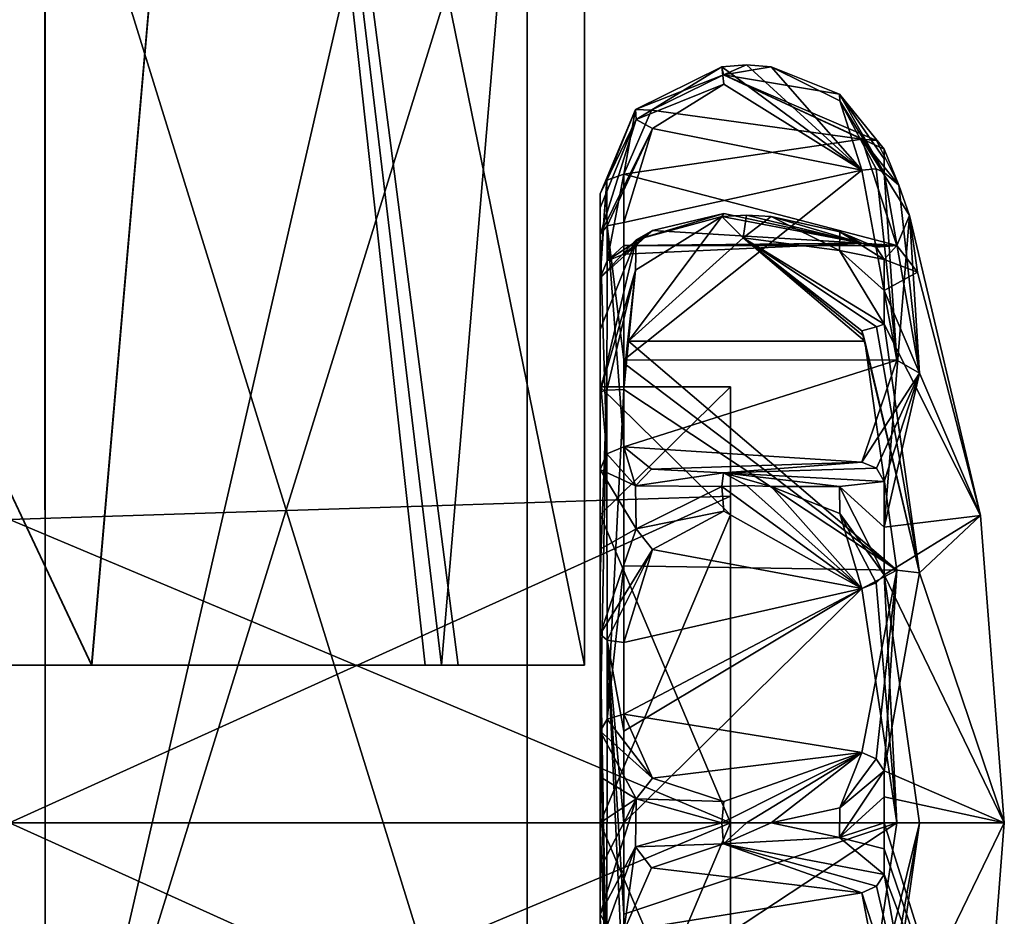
# Model space of a CAD drawing. Extents: x -226 to 210, y 0 to 1475.
# Tile 90 of 102: x 65 to 96, y 1167 to 1196. Entities that reach past the tile are written whole.
import ezdxf

# ---------------------------------------------------------------- set-up
doc = ezdxf.new("R2010")
doc.units = 0
doc.header["$LTSCALE"] = 117.934031
for name, color, linetype in [('615', 7, 'CONTINUOUS'), ('616', 7, 'CONTINUOUS'), ('617', 7, 'CONTINUOUS'), ('618', 7, 'CONTINUOUS'), ('619', 7, 'CONTINUOUS'), ('620', 7, 'CONTINUOUS'), ('621', 7, 'CONTINUOUS'), ('622', 7, 'CONTINUOUS'), ('623', 7, 'CONTINUOUS'), ('624', 7, 'CONTINUOUS'), ('625', 7, 'CONTINUOUS'), ('626', 7, 'CONTINUOUS'), ('627', 7, 'CONTINUOUS'), ('628', 7, 'CONTINUOUS'), ('640', 7, 'CONTINUOUS'), ('645', 7, 'CONTINUOUS'), ('646', 7, 'CONTINUOUS'), ('648', 7, 'CONTINUOUS'), ('649', 7, 'CONTINUOUS'), ('650', 7, 'CONTINUOUS'), ('651', 7, 'CONTINUOUS'), ('652', 7, 'CONTINUOUS'), ('653', 7, 'CONTINUOUS'), ('654', 7, 'CONTINUOUS'), ('655', 7, 'CONTINUOUS'), ('656', 7, 'CONTINUOUS'), ('657', 7, 'CONTINUOUS'), ('658', 7, 'CONTINUOUS'), ('659', 7, 'CONTINUOUS'), ('660', 7, 'CONTINUOUS'), ('661', 7, 'CONTINUOUS'), ('662', 7, 'CONTINUOUS'), ('663', 7, 'CONTINUOUS'), ('664', 7, 'CONTINUOUS'), ('665', 7, 'CONTINUOUS'), ('668', 7, 'CONTINUOUS'), ('669', 7, 'CONTINUOUS'), ('670', 7, 'CONTINUOUS'), ('671', 7, 'CONTINUOUS'), ('673', 7, 'CONTINUOUS'), ('849', 7, 'CONTINUOUS'), ('850', 7, 'CONTINUOUS'), ('851', 7, 'CONTINUOUS'), ('871', 7, 'CONTINUOUS'), ('872', 7, 'CONTINUOUS')]:
    doc.layers.add(name, color=color, linetype=linetype)

msp = doc.modelspace()

# ---------------------------------------------------------------- linework, layer by layer
at = {"layer": '615', "color": 7, "linetype": 'CONTINUOUS'}
for points in [[(92.638, 1177.97, -279.602), (92.374, 1177.712, -279.252), (93.041, 1169.994, -280.963), (92.638, 1177.97, -279.602)], [(93.771, 1169.987, -281.505), (92.638, 1177.97, -279.602), (93.041, 1169.994, -280.963), (93.771, 1169.987, -281.505)], [(92.374, 1177.712, -279.252), (91.922, 1177.531, -279.165), (93.041, 1169.994, -280.963), (92.374, 1177.712, -279.252)], [(91.922, 1162.469, -279.165), (93.771, 1169.987, -281.505), (93.041, 1169.994, -280.963), (91.922, 1162.469, -279.165)], [(92.385, 1162.281, -279.259), (93.771, 1169.987, -281.505), (91.922, 1162.469, -279.165), (92.385, 1162.281, -279.259)], [(92.638, 1162.03, -279.602), (93.771, 1169.987, -281.505), (92.385, 1162.281, -279.259), (92.638, 1162.03, -279.602)]]:
    msp.add_3dface(points, dxfattribs=at)
at = {"layer": '616', "color": 7, "linetype": 'CONTINUOUS'}
for points in [[(84.661, 1179.452, -278.61), (87.482, 1180.023, -277.612), (87.419, 1180.818, -277.536), (84.661, 1179.452, -278.61)], [(87.419, 1180.818, -277.536), (91.922, 1177.531, -279.165), (88.213, 1180.847, -277.476), (87.419, 1180.818, -277.536)], [(87.482, 1180.023, -277.612), (91.922, 1177.531, -279.165), (87.419, 1180.818, -277.536), (87.482, 1180.023, -277.612)], [(88.213, 1180.847, -277.476), (91.922, 1177.531, -279.165), (89.003, 1180.818, -277.536), (88.213, 1180.847, -277.476)], [(89.003, 1180.818, -277.536), (91.922, 1177.531, -279.165), (91.207, 1179.946, -278.241), (89.003, 1180.818, -277.536)], [(85.186, 1178.789, -278.457), (87.482, 1180.023, -277.612), (84.661, 1179.452, -278.61), (85.186, 1178.789, -278.457)], [(91.922, 1177.531, -279.165), (92.374, 1177.712, -279.252), (91.207, 1179.946, -278.241), (91.922, 1177.531, -279.165)], [(92.374, 1177.712, -279.252), (92.638, 1177.97, -279.602), (91.207, 1179.946, -278.241), (92.374, 1177.712, -279.252)], [(83.5, 1176.06, -280.637), (85.186, 1178.789, -278.457), (84.661, 1179.452, -278.61), (83.5, 1176.06, -280.637)], [(83.731, 1175.87, -280.125), (85.186, 1178.789, -278.457), (83.5, 1176.06, -280.637), (83.731, 1175.87, -280.125)], [(84.262, 1175.795, -279.923), (85.186, 1178.789, -278.457), (83.731, 1175.87, -280.125), (84.262, 1175.795, -279.923)]]:
    msp.add_3dface(points, dxfattribs=at)
at = {"layer": '617', "color": 7, "linetype": 'CONTINUOUS'}
for points in [[(92.638, 1180.979, -281.051), (91.199, 1180.812, -278.65), (92.638, 1179.501, -280.268), (92.638, 1180.979, -281.051)], [(89.003, 1180.818, -277.536), (91.207, 1179.946, -278.241), (91.199, 1180.812, -278.65), (89.003, 1180.818, -277.536)], [(91.207, 1179.946, -278.241), (92.638, 1177.97, -279.602), (91.199, 1180.812, -278.65), (91.207, 1179.946, -278.241)], [(91.199, 1180.812, -278.65), (92.638, 1177.97, -279.602), (92.638, 1179.501, -280.268), (91.199, 1180.812, -278.65)]]:
    msp.add_3dface(points, dxfattribs=at)
at = {"layer": '618', "color": 7, "linetype": 'CONTINUOUS'}
for points in [[(92.638, 1191.351, -295.128), (92.638, 1190.917, -293.513), (92.638, 1191.66, -296.769), (92.638, 1191.351, -295.128)], [(92.638, 1191.66, -296.769), (92.638, 1190.917, -293.513), (93.107, 1190.501, -298.333), (92.638, 1191.66, -296.769)], [(92.638, 1190.917, -293.513), (93.771, 1184.457, -288.464), (93.107, 1190.501, -298.333), (92.638, 1190.917, -293.513)], [(93.771, 1184.457, -288.464), (93.449, 1189.528, -300), (93.107, 1190.501, -298.333), (93.771, 1184.457, -288.464)], [(93.449, 1189.528, -300), (92.638, 1179.501, -280.268), (95.733, 1179.883, -300), (93.449, 1189.528, -300)], [(92.638, 1179.501, -280.268), (93.449, 1189.528, -300), (93.771, 1184.457, -288.464), (92.638, 1179.501, -280.268)], [(92.638, 1180.979, -281.051), (92.638, 1179.501, -280.268), (93.771, 1184.457, -288.464), (92.638, 1180.979, -281.051)], [(92.638, 1179.501, -280.268), (92.638, 1177.97, -279.602), (95.733, 1179.883, -300), (92.638, 1179.501, -280.268)], [(95.733, 1179.883, -300), (92.638, 1177.97, -279.602), (96.5, 1170, -300), (95.733, 1179.883, -300)], [(92.638, 1177.97, -279.602), (93.771, 1169.987, -281.505), (96.5, 1170, -300), (92.638, 1177.97, -279.602)], [(93.771, 1169.987, -281.505), (92.638, 1162.03, -279.602), (96.5, 1170, -300), (93.771, 1169.987, -281.505)], [(96.5, 1170, -300), (92.638, 1162.03, -279.602), (95.733, 1160.117, -300), (96.5, 1170, -300)]]:
    msp.add_3dface(points, dxfattribs=at)
at = {"layer": '619', "color": 7, "linetype": 'CONTINUOUS'}
for points in [[(93.449, 1189.528, -300), (95.733, 1179.883, -300), (93.712, 1187.712, -305.967), (93.449, 1189.528, -300)], [(92.638, 1188.114, -312.309), (93.712, 1187.712, -305.967), (92.638, 1187.12, -313.658), (92.638, 1188.114, -312.309)], [(93.712, 1187.712, -305.967), (95.733, 1179.883, -300), (92.638, 1187.12, -313.658), (93.712, 1187.712, -305.967)], [(92.638, 1187.12, -313.658), (95.733, 1179.883, -300), (92.638, 1186.031, -314.92), (92.638, 1187.12, -313.658)], [(92.638, 1186.031, -314.92), (95.733, 1179.883, -300), (93.771, 1178.04, -316.656), (92.638, 1186.031, -314.92)], [(95.733, 1179.883, -300), (96.5, 1170, -300), (93.771, 1178.04, -316.656), (95.733, 1179.883, -300)], [(93.771, 1178.04, -316.656), (96.5, 1170, -300), (92.638, 1171.67, -321.836), (93.771, 1178.04, -316.656)], [(92.638, 1171.67, -321.836), (96.5, 1170, -300), (92.638, 1170.836, -321.884), (92.638, 1171.67, -321.836)], [(92.638, 1170.836, -321.884), (96.5, 1170, -300), (92.638, 1170, -321.9), (92.638, 1170.836, -321.884)], [(96.5, 1170, -300), (95.733, 1160.117, -300), (92.638, 1170, -321.9), (96.5, 1170, -300)], [(92.638, 1170, -321.9), (95.733, 1160.117, -300), (92.638, 1169.164, -321.884), (92.638, 1170, -321.9)], [(92.638, 1169.164, -321.884), (95.733, 1160.117, -300), (92.638, 1168.33, -321.836), (92.638, 1169.164, -321.884)], [(92.638, 1168.33, -321.836), (95.733, 1160.117, -300), (93.771, 1161.984, -316.668), (92.638, 1168.33, -321.836)]]:
    msp.add_3dface(points, dxfattribs=at)
at = {"layer": '620', "color": 7, "linetype": 'CONTINUOUS'}
for points in [[(93.107, 1190.501, -298.333), (93.449, 1189.528, -300), (91.922, 1191.989, -297.294), (93.107, 1190.501, -298.333)], [(91.922, 1191.989, -297.294), (93.449, 1189.528, -300), (93.041, 1188.561, -304.23), (91.922, 1191.989, -297.294)], [(92.385, 1191.939, -297.09), (93.107, 1190.501, -298.333), (91.922, 1191.989, -297.294), (92.385, 1191.939, -297.09)], [(92.638, 1191.66, -296.769), (93.107, 1190.501, -298.333), (92.385, 1191.939, -297.09), (92.638, 1191.66, -296.769)], [(93.449, 1189.528, -300), (93.712, 1187.712, -305.967), (93.041, 1188.561, -304.23), (93.449, 1189.528, -300)], [(92.374, 1188.511, -312.136), (91.922, 1188.637, -311.978), (93.041, 1188.561, -304.23), (92.374, 1188.511, -312.136)], [(92.638, 1188.114, -312.309), (92.374, 1188.511, -312.136), (93.041, 1188.561, -304.23), (92.638, 1188.114, -312.309)], [(93.712, 1187.712, -305.967), (92.638, 1188.114, -312.309), (93.041, 1188.561, -304.23), (93.712, 1187.712, -305.967)]]:
    msp.add_3dface(points, dxfattribs=at)
at = {"layer": '621', "color": 7, "linetype": 'CONTINUOUS'}
for points in [[(85.186, 1189.047, -313.363), (87.482, 1189.596, -314.754), (84.661, 1188.751, -313.975), (85.186, 1189.047, -313.363)], [(84.661, 1188.751, -313.975), (87.482, 1189.596, -314.754), (87.419, 1189.493, -315.545), (84.661, 1188.751, -313.975)], [(87.482, 1189.596, -314.754), (91.922, 1188.637, -311.978), (87.419, 1189.493, -315.545), (87.482, 1189.596, -314.754)], [(87.419, 1189.493, -315.545), (91.922, 1188.637, -311.978), (88.213, 1189.545, -315.587), (87.419, 1189.493, -315.545)], [(88.213, 1189.545, -315.587), (91.922, 1188.637, -311.978), (89.003, 1189.493, -315.545), (88.213, 1189.545, -315.587)], [(89.003, 1189.493, -315.545), (91.922, 1188.637, -311.978), (91.207, 1189.001, -314.539), (89.003, 1189.493, -315.545)], [(83.731, 1188.071, -310.145), (85.186, 1189.047, -313.363), (83.5, 1187.529, -310.217), (83.731, 1188.071, -310.145)], [(83.5, 1187.529, -310.217), (85.186, 1189.047, -313.363), (84.661, 1188.751, -313.975), (83.5, 1187.529, -310.217)], [(84.262, 1188.284, -310.117), (85.186, 1189.047, -313.363), (83.731, 1188.071, -310.145), (84.262, 1188.284, -310.117)], [(92.374, 1188.511, -312.136), (92.638, 1188.114, -312.309), (91.207, 1189.001, -314.539), (92.374, 1188.511, -312.136)], [(91.922, 1188.637, -311.978), (92.374, 1188.511, -312.136), (91.207, 1189.001, -314.539), (91.922, 1188.637, -311.978)]]:
    msp.add_3dface(points, dxfattribs=at)
at = {"layer": '622', "color": 7, "linetype": 'CONTINUOUS'}
for points in [[(89.003, 1189.493, -315.545), (91.207, 1189.001, -314.539), (91.199, 1188.409, -315.291), (89.003, 1189.493, -315.545)], [(91.207, 1189.001, -314.539), (92.638, 1188.114, -312.309), (91.199, 1188.409, -315.291), (91.207, 1189.001, -314.539)], [(92.638, 1188.114, -312.309), (92.638, 1187.12, -313.658), (91.199, 1188.409, -315.291), (92.638, 1188.114, -312.309)], [(92.638, 1187.12, -313.658), (92.638, 1186.031, -314.92), (91.199, 1188.409, -315.291), (92.638, 1187.12, -313.658)]]:
    msp.add_3dface(points, dxfattribs=at)
at = {"layer": '623', "color": 7, "linetype": 'CONTINUOUS'}
for points in [[(87.419, 1189.493, -315.545), (88.213, 1189.545, -315.587), (88.103, 1188.815, -315.836), (87.419, 1189.493, -315.545)], [(88.213, 1189.545, -315.587), (89.003, 1189.493, -315.545), (88.103, 1188.815, -315.836), (88.213, 1189.545, -315.587)], [(84.64, 1187.769, -315.166), (87.419, 1189.493, -315.545), (84.417, 1185.491, -315.501), (84.64, 1187.769, -315.166)], [(84.417, 1185.491, -315.501), (87.419, 1189.493, -315.545), (88.103, 1188.815, -315.836), (84.417, 1185.491, -315.501)], [(89.003, 1189.493, -315.545), (91.199, 1188.409, -315.291), (88.103, 1188.815, -315.836), (89.003, 1189.493, -315.545)], [(91.199, 1188.409, -315.291), (92.638, 1186.031, -314.92), (88.103, 1188.815, -315.836), (91.199, 1188.409, -315.291)], [(88.103, 1188.815, -315.836), (92.638, 1186.031, -314.92), (92.385, 1185.954, -315.338), (88.103, 1188.815, -315.836)], [(91.922, 1185.825, -315.505), (88.103, 1188.815, -315.836), (92.385, 1185.954, -315.338), (91.922, 1185.825, -315.505)], [(83.5, 1183.861, -314.816), (84.64, 1187.769, -315.166), (83.715, 1183.911, -315.344), (83.5, 1183.861, -314.816)], [(83.715, 1183.911, -315.344), (84.64, 1187.769, -315.166), (84.262, 1183.932, -315.574), (83.715, 1183.911, -315.344)], [(84.262, 1183.932, -315.574), (84.64, 1187.769, -315.166), (84.3, 1184.746, -315.518), (84.262, 1183.932, -315.574)], [(84.3, 1184.746, -315.518), (84.64, 1187.769, -315.166), (84.417, 1185.491, -315.501), (84.3, 1184.746, -315.518)]]:
    msp.add_3dface(points, dxfattribs=at)
at = {"layer": '624', "color": 7, "linetype": 'CONTINUOUS'}
for points in [[(92.638, 1186.031, -314.92), (93.771, 1178.04, -316.656), (92.385, 1185.954, -315.338), (92.638, 1186.031, -314.92)], [(93.771, 1178.04, -316.656), (91.922, 1185.825, -315.505), (92.385, 1185.954, -315.338), (93.771, 1178.04, -316.656)], [(91.922, 1185.825, -315.505), (93.771, 1178.04, -316.656), (91.969, 1185.658, -315.502), (91.922, 1185.825, -315.505)], [(91.969, 1185.658, -315.502), (93.771, 1178.04, -316.656), (92.015, 1185.491, -315.501), (91.969, 1185.658, -315.502)], [(92.015, 1185.491, -315.501), (93.771, 1178.04, -316.656), (93.041, 1178.121, -317.219), (92.015, 1185.491, -315.501)], [(92.374, 1172.053, -322.039), (91.922, 1172.255, -322.039), (93.041, 1178.121, -317.219), (92.374, 1172.053, -322.039)], [(92.638, 1171.67, -321.836), (92.374, 1172.053, -322.039), (93.041, 1178.121, -317.219), (92.638, 1171.67, -321.836)], [(93.771, 1178.04, -316.656), (92.638, 1171.67, -321.836), (93.041, 1178.121, -317.219), (93.771, 1178.04, -316.656)]]:
    msp.add_3dface(points, dxfattribs=at)
at = {"layer": '625', "color": 7, "linetype": 'CONTINUOUS'}
for points in [[(84.262, 1173.49, -320.603), (85.186, 1171.428, -323.223), (83.731, 1173.335, -320.454), (84.262, 1173.49, -320.603)], [(83.731, 1173.335, -320.454), (85.186, 1171.428, -323.223), (83.5, 1172.941, -320.074), (83.731, 1173.335, -320.454)], [(83.5, 1172.941, -320.074), (85.186, 1171.428, -323.223), (84.661, 1170.765, -323.373), (83.5, 1172.941, -320.074)], [(87.482, 1170.683, -324.52), (91.922, 1172.255, -322.039), (87.419, 1170, -324.933), (87.482, 1170.683, -324.52)], [(87.419, 1170, -324.933), (91.922, 1172.255, -322.039), (88.213, 1170, -324.999), (87.419, 1170, -324.933)], [(88.213, 1170, -324.999), (91.922, 1172.255, -322.039), (89.003, 1170, -324.933), (88.213, 1170, -324.999)], [(89.003, 1170, -324.933), (91.922, 1172.255, -322.039), (91.207, 1170.48, -323.92), (89.003, 1170, -324.933)], [(91.922, 1172.255, -322.039), (92.374, 1172.053, -322.039), (91.207, 1170.48, -323.92), (91.922, 1172.255, -322.039)], [(92.374, 1172.053, -322.039), (92.638, 1171.67, -321.836), (91.207, 1170.48, -323.92), (92.374, 1172.053, -322.039)], [(85.186, 1171.428, -323.223), (87.482, 1170.683, -324.52), (84.661, 1170.765, -323.373), (85.186, 1171.428, -323.223)], [(84.661, 1170.765, -323.373), (87.482, 1170.683, -324.52), (87.419, 1170, -324.933), (84.661, 1170.765, -323.373)]]:
    msp.add_3dface(points, dxfattribs=at)
at = {"layer": '626', "color": 7, "linetype": 'CONTINUOUS'}
for points in [[(92.638, 1171.67, -321.836), (92.638, 1170.836, -321.884), (91.199, 1169.523, -323.927), (92.638, 1171.67, -321.836)], [(91.207, 1170.48, -323.92), (92.638, 1171.67, -321.836), (91.199, 1169.523, -323.927), (91.207, 1170.48, -323.92)], [(92.638, 1170.836, -321.884), (92.638, 1170, -321.9), (91.199, 1169.523, -323.927), (92.638, 1170.836, -321.884)], [(89.003, 1170, -324.933), (91.207, 1170.48, -323.92), (91.199, 1169.523, -323.927), (89.003, 1170, -324.933)], [(92.638, 1170, -321.9), (92.638, 1169.164, -321.884), (91.199, 1169.523, -323.927), (92.638, 1170, -321.9)], [(92.638, 1169.164, -321.884), (92.638, 1168.33, -321.836), (91.199, 1169.523, -323.927), (92.638, 1169.164, -321.884)]]:
    msp.add_3dface(points, dxfattribs=at)
at = {"layer": '627', "color": 7, "linetype": 'CONTINUOUS'}
for points in [[(84.64, 1169.222, -323.348), (87.419, 1170, -324.933), (87.467, 1169.315, -324.517), (84.64, 1169.222, -323.348)], [(87.419, 1170, -324.933), (88.213, 1170, -324.999), (87.467, 1169.315, -324.517), (87.419, 1170, -324.933)], [(88.213, 1170, -324.999), (89.003, 1170, -324.933), (87.467, 1169.315, -324.517), (88.213, 1170, -324.999)], [(89.003, 1170, -324.933), (91.199, 1169.523, -323.927), (87.467, 1169.315, -324.517), (89.003, 1170, -324.933)], [(85.15, 1168.545, -323.18), (84.64, 1169.222, -323.348), (87.467, 1169.315, -324.517), (85.15, 1168.545, -323.18)], [(91.199, 1169.523, -323.927), (92.638, 1168.33, -321.836), (87.467, 1169.315, -324.517), (91.199, 1169.523, -323.927)], [(87.467, 1169.315, -324.517), (92.638, 1168.33, -321.836), (92.385, 1167.956, -322.036), (87.467, 1169.315, -324.517)], [(91.922, 1167.745, -322.039), (87.467, 1169.315, -324.517), (92.385, 1167.956, -322.036), (91.922, 1167.745, -322.039)], [(83.5, 1167.059, -320.074), (84.64, 1169.222, -323.348), (83.715, 1166.677, -320.443), (83.5, 1167.059, -320.074)], [(83.715, 1166.677, -320.443), (84.64, 1169.222, -323.348), (84.262, 1166.51, -320.603), (83.715, 1166.677, -320.443)], [(84.262, 1166.51, -320.603), (84.64, 1169.222, -323.348), (85.15, 1168.545, -323.18), (84.262, 1166.51, -320.603)]]:
    msp.add_3dface(points, dxfattribs=at)
at = {"layer": '628', "color": 7, "linetype": 'CONTINUOUS'}
for points in [[(92.638, 1168.33, -321.836), (93.771, 1161.984, -316.668), (92.385, 1167.956, -322.036), (92.638, 1168.33, -321.836)], [(93.771, 1161.984, -316.668), (91.922, 1167.745, -322.039), (92.385, 1167.956, -322.036), (93.771, 1161.984, -316.668)], [(91.922, 1167.745, -322.039), (93.771, 1161.984, -316.668), (93.041, 1161.89, -317.225), (91.922, 1167.745, -322.039)]]:
    msp.add_3dface(points, dxfattribs=at)
at = {"layer": '640', "color": 7, "linetype": 'CONTINUOUS'}
for points in [[(83.5, 1190.226, -298.401), (83.5, 1187.817, -304.067), (83.5, 1189.78, -295.485), (83.5, 1190.226, -298.401)], [(83.5, 1189.78, -295.485), (83.5, 1187.817, -304.067), (83.5, 1188.917, -292.665), (83.5, 1189.78, -295.485)], [(83.5, 1187.817, -304.067), (83.5, 1185.862, -312.65), (83.5, 1188.917, -292.665), (83.5, 1187.817, -304.067)], [(83.5, 1188.917, -292.665), (83.5, 1185.862, -312.65), (83.5, 1184.288, -288.606), (83.5, 1188.917, -292.665)], [(83.5, 1187.529, -310.217), (83.5, 1185.862, -312.65), (83.5, 1187.817, -304.067), (83.5, 1187.529, -310.217)], [(83.5, 1185.862, -312.65), (83.5, 1183.861, -314.816), (83.5, 1184.288, -288.606), (83.5, 1185.862, -312.65)], [(83.5, 1184.288, -288.606), (83.5, 1183.861, -314.816), (83.5, 1184.015, -300.015), (83.5, 1184.288, -288.606)], [(83.5, 1181.36, -283.19), (83.5, 1184.288, -288.606), (83.5, 1184.015, -300.015), (83.5, 1181.36, -283.19)], [(83.5, 1183.861, -314.816), (83.5, 1177.929, -316.465), (83.5, 1184.015, -300.015), (83.5, 1183.861, -314.816)], [(83.5, 1172.941, -320.074), (83.5, 1171.475, -320.235), (83.5, 1184.015, -300.015), (83.5, 1172.941, -320.074)], [(83.5, 1177.929, -316.465), (83.5, 1172.941, -320.074), (83.5, 1184.015, -300.015), (83.5, 1177.929, -316.465)], [(83.5, 1171.475, -320.235), (83.5, 1170, -320.289), (83.5, 1184.015, -300.015), (83.5, 1171.475, -320.235)], [(83.5, 1170, -320.289), (83.5, 1170, -314.015), (83.5, 1184.015, -300.015), (83.5, 1170, -320.289)], [(83.5, 1179.904, -290.084), (83.5, 1181.36, -283.19), (83.5, 1184.015, -300.015), (83.5, 1179.904, -290.084)], [(83.5, 1178.803, -281.721), (83.5, 1181.36, -283.19), (83.5, 1179.904, -290.084), (83.5, 1178.803, -281.721)], [(83.5, 1170, -285.985), (83.5, 1178.803, -281.721), (83.5, 1179.904, -290.084), (83.5, 1170, -285.985)], [(83.5, 1176.06, -280.637), (83.5, 1178.803, -281.721), (83.5, 1170, -285.985), (83.5, 1176.06, -280.637)], [(83.5, 1173.078, -281.451), (83.5, 1176.06, -280.637), (83.5, 1170, -285.985), (83.5, 1173.078, -281.451)], [(83.5, 1170, -281.725), (83.5, 1173.078, -281.451), (83.5, 1170, -285.985), (83.5, 1170, -281.725)], [(83.5, 1167.059, -320.074), (83.5, 1162.071, -316.465), (83.5, 1170, -314.015), (83.5, 1167.059, -320.074)], [(83.5, 1168.525, -320.235), (83.5, 1167.059, -320.074), (83.5, 1170, -314.015), (83.5, 1168.525, -320.235)], [(83.5, 1170, -314.015), (83.5, 1162.071, -316.465), (83.5, 1160.096, -309.916), (83.5, 1170, -314.015)], [(83.5, 1170, -320.289), (83.5, 1168.525, -320.235), (83.5, 1170, -314.015), (83.5, 1170, -320.289)], [(83.5, 1166.922, -281.451), (83.5, 1170, -281.725), (83.5, 1155.985, -299.985), (83.5, 1166.922, -281.451)], [(83.5, 1155.985, -299.985), (83.5, 1170, -281.725), (83.5, 1170, -285.985), (83.5, 1155.985, -299.985)]]:
    msp.add_3dface(points, dxfattribs=at)
at = {"layer": '645', "color": 7, "linetype": 'CONTINUOUS'}
msp.add_3dface([(83.5, 1167.059, -320.074), (83.715, 1166.677, -320.443), (83.5, 1162.071, -316.465), (83.5, 1167.059, -320.074)], dxfattribs=at)
at = {"layer": '646', "color": 7, "linetype": 'CONTINUOUS'}
for points in [[(85.15, 1168.545, -323.18), (87.467, 1169.315, -324.517), (91.922, 1167.745, -322.039), (85.15, 1168.545, -323.18)], [(84.262, 1166.51, -320.603), (85.15, 1168.545, -323.18), (91.922, 1167.745, -322.039), (84.262, 1166.51, -320.603)], [(84.262, 1166.51, -320.603), (91.922, 1167.745, -322.039), (93.041, 1161.89, -317.225), (84.262, 1166.51, -320.603)]]:
    msp.add_3dface(points, dxfattribs=at)
at = {"layer": '648', "color": 7, "linetype": 'CONTINUOUS'}
for points in [[(83.5, 1172.941, -320.074), (84.661, 1170.765, -323.373), (83.5, 1171.475, -320.235), (83.5, 1172.941, -320.074)], [(84.661, 1170.765, -323.373), (83.5, 1170, -320.289), (83.5, 1171.475, -320.235), (84.661, 1170.765, -323.373)], [(84.661, 1170.765, -323.373), (84.64, 1169.222, -323.348), (83.5, 1167.059, -320.074), (84.661, 1170.765, -323.373)], [(84.661, 1170.765, -323.373), (83.5, 1167.059, -320.074), (83.5, 1168.525, -320.235), (84.661, 1170.765, -323.373)], [(84.661, 1170.765, -323.373), (83.5, 1168.525, -320.235), (83.5, 1170, -320.289), (84.661, 1170.765, -323.373)], [(84.661, 1170.765, -323.373), (87.419, 1170, -324.933), (84.64, 1169.222, -323.348), (84.661, 1170.765, -323.373)]]:
    msp.add_3dface(points, dxfattribs=at)
at = {"layer": '649', "color": 7, "linetype": 'CONTINUOUS'}
for points in [[(83.5, 1183.861, -314.816), (83.715, 1183.911, -315.344), (83.5, 1177.929, -316.465), (83.5, 1183.861, -314.816)], [(83.715, 1183.911, -315.344), (83.731, 1173.335, -320.454), (83.5, 1172.941, -320.074), (83.715, 1183.911, -315.344)], [(83.715, 1183.911, -315.344), (83.5, 1172.941, -320.074), (83.5, 1177.929, -316.465), (83.715, 1183.911, -315.344)], [(83.715, 1183.911, -315.344), (84.262, 1183.932, -315.574), (83.731, 1173.335, -320.454), (83.715, 1183.911, -315.344)], [(83.731, 1173.335, -320.454), (84.262, 1183.932, -315.574), (84.262, 1178.26, -317.152), (83.731, 1173.335, -320.454)], [(84.262, 1173.49, -320.603), (83.731, 1173.335, -320.454), (84.262, 1178.26, -317.152), (84.262, 1173.49, -320.603)]]:
    msp.add_3dface(points, dxfattribs=at)
at = {"layer": '650', "color": 7, "linetype": 'CONTINUOUS'}
for points in [[(84.3, 1184.746, -315.518), (84.417, 1185.491, -315.501), (93.041, 1178.121, -317.219), (84.3, 1184.746, -315.518)], [(84.417, 1185.491, -315.501), (92.015, 1185.491, -315.501), (93.041, 1178.121, -317.219), (84.417, 1185.491, -315.501)], [(84.262, 1183.932, -315.574), (84.3, 1184.746, -315.518), (93.041, 1178.121, -317.219), (84.262, 1183.932, -315.574)], [(84.262, 1183.932, -315.574), (93.041, 1178.121, -317.219), (84.262, 1178.26, -317.152), (84.262, 1183.932, -315.574)], [(93.041, 1178.121, -317.219), (84.262, 1173.49, -320.603), (84.262, 1178.26, -317.152), (93.041, 1178.121, -317.219)], [(93.041, 1178.121, -317.219), (91.922, 1172.255, -322.039), (84.262, 1173.49, -320.603), (93.041, 1178.121, -317.219)], [(91.922, 1172.255, -322.039), (85.186, 1171.428, -323.223), (84.262, 1173.49, -320.603), (91.922, 1172.255, -322.039)], [(91.922, 1172.255, -322.039), (87.482, 1170.683, -324.52), (85.186, 1171.428, -323.223), (91.922, 1172.255, -322.039)]]:
    msp.add_3dface(points, dxfattribs=at)
at = {"layer": '651', "color": 7, "linetype": 'CONTINUOUS'}
for points in [[(84.417, 1185.491, -315.501), (88.103, 1188.815, -315.836), (92.015, 1185.491, -315.501), (84.417, 1185.491, -315.501)], [(88.103, 1188.815, -315.836), (91.922, 1185.825, -315.505), (91.969, 1185.658, -315.502), (88.103, 1188.815, -315.836)], [(88.103, 1188.815, -315.836), (91.969, 1185.658, -315.502), (92.015, 1185.491, -315.501), (88.103, 1188.815, -315.836)]]:
    msp.add_3dface(points, dxfattribs=at)
at = {"layer": '652', "color": 7, "linetype": 'CONTINUOUS'}
for points in [[(84.661, 1188.751, -313.975), (87.419, 1189.493, -315.545), (84.64, 1187.769, -315.166), (84.661, 1188.751, -313.975)], [(83.5, 1187.529, -310.217), (84.661, 1188.751, -313.975), (83.5, 1185.862, -312.65), (83.5, 1187.529, -310.217)], [(84.661, 1188.751, -313.975), (84.64, 1187.769, -315.166), (83.5, 1183.861, -314.816), (84.661, 1188.751, -313.975)], [(84.661, 1188.751, -313.975), (83.5, 1183.861, -314.816), (83.5, 1185.862, -312.65), (84.661, 1188.751, -313.975)]]:
    msp.add_3dface(points, dxfattribs=at)
at = {"layer": '653', "color": 7, "linetype": 'CONTINUOUS'}
for points in [[(84.262, 1190.863, -298.818), (83.731, 1188.071, -310.145), (83.715, 1190.67, -298.691), (84.262, 1190.863, -298.818)], [(84.262, 1188.56, -304.236), (83.731, 1188.071, -310.145), (84.262, 1190.863, -298.818), (84.262, 1188.56, -304.236)], [(83.731, 1188.071, -310.145), (83.5, 1187.529, -310.217), (83.715, 1190.67, -298.691), (83.731, 1188.071, -310.145)], [(83.5, 1187.529, -310.217), (83.5, 1187.817, -304.067), (83.715, 1190.67, -298.691), (83.5, 1187.529, -310.217)], [(83.5, 1187.817, -304.067), (83.5, 1190.226, -298.401), (83.715, 1190.67, -298.691), (83.5, 1187.817, -304.067)], [(84.262, 1188.284, -310.117), (83.731, 1188.071, -310.145), (84.262, 1188.56, -304.236), (84.262, 1188.284, -310.117)]]:
    msp.add_3dface(points, dxfattribs=at)
at = {"layer": '654', "color": 7, "linetype": 'CONTINUOUS'}
for points in [[(84.64, 1192.936, -295.563), (87.419, 1194.308, -294.452), (87.467, 1194.054, -295.212), (84.64, 1192.936, -295.563)], [(87.419, 1194.308, -294.452), (88.213, 1194.373, -294.437), (87.467, 1194.054, -295.212), (87.419, 1194.308, -294.452)], [(88.213, 1194.373, -294.437), (89.003, 1194.308, -294.452), (87.467, 1194.054, -295.212), (88.213, 1194.373, -294.437)], [(89.003, 1194.308, -294.452), (91.199, 1193.433, -295.141), (87.467, 1194.054, -295.212), (89.003, 1194.308, -294.452)], [(85.15, 1192.923, -296.261), (84.64, 1192.936, -295.563), (87.467, 1194.054, -295.212), (85.15, 1192.923, -296.261)], [(92.638, 1191.66, -296.769), (92.385, 1191.939, -297.09), (87.467, 1194.054, -295.212), (92.638, 1191.66, -296.769)], [(91.199, 1193.433, -295.141), (92.638, 1191.66, -296.769), (87.467, 1194.054, -295.212), (91.199, 1193.433, -295.141)], [(92.385, 1191.939, -297.09), (91.922, 1191.989, -297.294), (87.467, 1194.054, -295.212), (92.385, 1191.939, -297.09)], [(83.715, 1190.67, -298.691), (83.5, 1190.226, -298.401), (84.64, 1192.936, -295.563), (83.715, 1190.67, -298.691)], [(84.262, 1190.863, -298.818), (83.715, 1190.67, -298.691), (84.64, 1192.936, -295.563), (84.262, 1190.863, -298.818)], [(84.262, 1190.863, -298.818), (84.64, 1192.936, -295.563), (85.15, 1192.923, -296.261), (84.262, 1190.863, -298.818)]]:
    msp.add_3dface(points, dxfattribs=at)
at = {"layer": '655', "color": 7, "linetype": 'CONTINUOUS'}
for points in [[(91.199, 1193.433, -295.141), (89.003, 1194.308, -294.452), (91.207, 1193.213, -294.209), (91.199, 1193.433, -295.141)], [(92.638, 1190.917, -293.513), (92.638, 1191.351, -295.128), (91.199, 1193.433, -295.141), (92.638, 1190.917, -293.513)], [(92.638, 1190.917, -293.513), (91.199, 1193.433, -295.141), (91.207, 1193.213, -294.209), (92.638, 1190.917, -293.513)], [(92.638, 1191.351, -295.128), (92.638, 1191.66, -296.769), (91.199, 1193.433, -295.141), (92.638, 1191.351, -295.128)]]:
    msp.add_3dface(points, dxfattribs=at)
at = {"layer": '656', "color": 7, "linetype": 'CONTINUOUS'}
for points in [[(87.482, 1193.753, -293.878), (87.419, 1194.308, -294.452), (84.661, 1192.617, -294.053), (87.482, 1193.753, -293.878)], [(88.213, 1194.373, -294.437), (87.419, 1194.308, -294.452), (91.922, 1190.985, -292.897), (88.213, 1194.373, -294.437)], [(91.922, 1190.985, -292.897), (87.419, 1194.308, -294.452), (87.482, 1193.753, -293.878), (91.922, 1190.985, -292.897)], [(89.003, 1194.308, -294.452), (88.213, 1194.373, -294.437), (91.922, 1190.985, -292.897), (89.003, 1194.308, -294.452)], [(91.207, 1193.213, -294.209), (89.003, 1194.308, -294.452), (91.922, 1190.985, -292.897), (91.207, 1193.213, -294.209)], [(85.186, 1192.323, -293.44), (87.482, 1193.753, -293.878), (84.661, 1192.617, -294.053), (85.186, 1192.323, -293.44)], [(92.638, 1190.917, -293.513), (91.207, 1193.213, -294.209), (92.374, 1191.03, -293.094), (92.638, 1190.917, -293.513)], [(92.374, 1191.03, -293.094), (91.207, 1193.213, -294.209), (91.922, 1190.985, -292.897), (92.374, 1191.03, -293.094)], [(83.5, 1188.917, -292.665), (85.186, 1192.323, -293.44), (84.661, 1192.617, -294.053), (83.5, 1188.917, -292.665)], [(85.186, 1192.323, -293.44), (83.5, 1188.917, -292.665), (83.731, 1189.199, -292.197), (85.186, 1192.323, -293.44)], [(84.262, 1189.31, -292.013), (85.186, 1192.323, -293.44), (83.731, 1189.199, -292.197), (84.262, 1189.31, -292.013)]]:
    msp.add_3dface(points, dxfattribs=at)
at = {"layer": '657', "color": 7, "linetype": 'CONTINUOUS'}
for points in [[(92.374, 1191.03, -293.094), (91.922, 1190.985, -292.897), (93.041, 1184.88, -288.126), (92.374, 1191.03, -293.094)], [(92.638, 1190.917, -293.513), (92.374, 1191.03, -293.094), (93.041, 1184.88, -288.126), (92.638, 1190.917, -293.513)], [(93.771, 1184.457, -288.464), (92.638, 1190.917, -293.513), (93.041, 1184.88, -288.126), (93.771, 1184.457, -288.464)], [(91.922, 1181.594, -281.122), (93.771, 1184.457, -288.464), (93.041, 1184.88, -288.126), (91.922, 1181.594, -281.122)], [(92.385, 1181.403, -281.033), (93.771, 1184.457, -288.464), (91.922, 1181.594, -281.122), (92.385, 1181.403, -281.033)], [(92.638, 1180.979, -281.051), (93.771, 1184.457, -288.464), (92.385, 1181.403, -281.033), (92.638, 1180.979, -281.051)]]:
    msp.add_3dface(points, dxfattribs=at)
at = {"layer": '658', "color": 7, "linetype": 'CONTINUOUS'}
for points in [[(83.715, 1181.864, -283.024), (84.64, 1180.832, -279.301), (84.262, 1182.084, -282.951), (83.715, 1181.864, -283.024)], [(84.262, 1182.084, -282.951), (84.64, 1180.832, -279.301), (85.15, 1181.369, -279.747), (84.262, 1182.084, -282.951)], [(83.5, 1181.36, -283.19), (84.64, 1180.832, -279.301), (83.715, 1181.864, -283.024), (83.5, 1181.36, -283.19)], [(92.385, 1181.403, -281.033), (91.922, 1181.594, -281.122), (87.467, 1181.254, -278.208), (92.385, 1181.403, -281.033)], [(85.15, 1181.369, -279.747), (84.64, 1180.832, -279.301), (87.467, 1181.254, -278.208), (85.15, 1181.369, -279.747)], [(92.638, 1180.979, -281.051), (92.385, 1181.403, -281.033), (87.467, 1181.254, -278.208), (92.638, 1180.979, -281.051)], [(84.64, 1180.832, -279.301), (87.419, 1180.818, -277.536), (87.467, 1181.254, -278.208), (84.64, 1180.832, -279.301)], [(87.419, 1180.818, -277.536), (88.213, 1180.847, -277.476), (87.467, 1181.254, -278.208), (87.419, 1180.818, -277.536)], [(88.213, 1180.847, -277.476), (89.003, 1180.818, -277.536), (87.467, 1181.254, -278.208), (88.213, 1180.847, -277.476)], [(89.003, 1180.818, -277.536), (91.199, 1180.812, -278.65), (87.467, 1181.254, -278.208), (89.003, 1180.818, -277.536)], [(91.199, 1180.812, -278.65), (92.638, 1180.979, -281.051), (87.467, 1181.254, -278.208), (91.199, 1180.812, -278.65)]]:
    msp.add_3dface(points, dxfattribs=at)
at = {"layer": '659', "color": 7, "linetype": 'CONTINUOUS'}
for points in [[(84.661, 1179.452, -278.61), (83.5, 1181.36, -283.19), (83.5, 1178.803, -281.721), (84.661, 1179.452, -278.61)], [(83.5, 1181.36, -283.19), (84.661, 1179.452, -278.61), (84.64, 1180.832, -279.301), (83.5, 1181.36, -283.19)], [(84.661, 1179.452, -278.61), (87.419, 1180.818, -277.536), (84.64, 1180.832, -279.301), (84.661, 1179.452, -278.61)], [(83.5, 1176.06, -280.637), (84.661, 1179.452, -278.61), (83.5, 1178.803, -281.721), (83.5, 1176.06, -280.637)]]:
    msp.add_3dface(points, dxfattribs=at)
at = {"layer": '660', "color": 7, "linetype": 'CONTINUOUS'}
for points in [[(83.731, 1189.199, -292.197), (83.5, 1188.917, -292.665), (83.715, 1181.864, -283.024), (83.731, 1189.199, -292.197)], [(83.731, 1189.199, -292.197), (83.715, 1181.864, -283.024), (84.262, 1182.084, -282.951), (83.731, 1189.199, -292.197)], [(84.262, 1189.31, -292.013), (83.731, 1189.199, -292.197), (84.262, 1184.884, -288.131), (84.262, 1189.31, -292.013)], [(83.731, 1189.199, -292.197), (84.262, 1182.084, -282.951), (84.262, 1184.884, -288.131), (83.731, 1189.199, -292.197)], [(83.5, 1188.917, -292.665), (83.5, 1184.288, -288.606), (83.715, 1181.864, -283.024), (83.5, 1188.917, -292.665)], [(83.5, 1184.288, -288.606), (83.5, 1181.36, -283.19), (83.715, 1181.864, -283.024), (83.5, 1184.288, -288.606)]]:
    msp.add_3dface(points, dxfattribs=at)
at = {"layer": '661', "color": 7, "linetype": 'CONTINUOUS'}
for points in [[(91.922, 1190.985, -292.897), (87.482, 1193.753, -293.878), (85.186, 1192.323, -293.44), (91.922, 1190.985, -292.897)], [(91.922, 1190.985, -292.897), (85.186, 1192.323, -293.44), (84.262, 1189.31, -292.013), (91.922, 1190.985, -292.897)], [(91.922, 1190.985, -292.897), (84.262, 1189.31, -292.013), (84.262, 1184.884, -288.131), (91.922, 1190.985, -292.897)], [(93.041, 1184.88, -288.126), (91.922, 1190.985, -292.897), (84.262, 1184.884, -288.131), (93.041, 1184.88, -288.126)], [(84.262, 1182.084, -282.951), (93.041, 1184.88, -288.126), (84.262, 1184.884, -288.131), (84.262, 1182.084, -282.951)], [(91.922, 1181.594, -281.122), (93.041, 1184.88, -288.126), (84.262, 1182.084, -282.951), (91.922, 1181.594, -281.122)], [(91.922, 1181.594, -281.122), (84.262, 1182.084, -282.951), (85.15, 1181.369, -279.747), (91.922, 1181.594, -281.122)], [(91.922, 1181.594, -281.122), (85.15, 1181.369, -279.747), (87.467, 1181.254, -278.208), (91.922, 1181.594, -281.122)]]:
    msp.add_3dface(points, dxfattribs=at)
at = {"layer": '662', "color": 7, "linetype": 'CONTINUOUS'}
for points in [[(87.419, 1194.308, -294.452), (84.64, 1192.936, -295.563), (84.661, 1192.617, -294.053), (87.419, 1194.308, -294.452)], [(84.64, 1192.936, -295.563), (83.5, 1190.226, -298.401), (84.661, 1192.617, -294.053), (84.64, 1192.936, -295.563)], [(83.5, 1190.226, -298.401), (83.5, 1189.78, -295.485), (84.661, 1192.617, -294.053), (83.5, 1190.226, -298.401)], [(83.5, 1189.78, -295.485), (83.5, 1188.917, -292.665), (84.661, 1192.617, -294.053), (83.5, 1189.78, -295.485)]]:
    msp.add_3dface(points, dxfattribs=at)
at = {"layer": '663', "color": 7, "linetype": 'CONTINUOUS'}
for points in [[(91.922, 1191.989, -297.294), (85.15, 1192.923, -296.261), (87.467, 1194.054, -295.212), (91.922, 1191.989, -297.294)], [(91.922, 1191.989, -297.294), (84.262, 1190.863, -298.818), (85.15, 1192.923, -296.261), (91.922, 1191.989, -297.294)], [(91.922, 1191.989, -297.294), (93.041, 1188.561, -304.23), (84.262, 1190.863, -298.818), (91.922, 1191.989, -297.294)], [(93.041, 1188.561, -304.23), (84.262, 1188.56, -304.236), (84.262, 1190.863, -298.818), (93.041, 1188.561, -304.23)], [(91.922, 1188.637, -311.978), (87.482, 1189.596, -314.754), (85.186, 1189.047, -313.363), (91.922, 1188.637, -311.978)], [(91.922, 1188.637, -311.978), (85.186, 1189.047, -313.363), (84.262, 1188.284, -310.117), (91.922, 1188.637, -311.978)], [(93.041, 1188.561, -304.23), (91.922, 1188.637, -311.978), (84.262, 1188.56, -304.236), (93.041, 1188.561, -304.23)], [(91.922, 1188.637, -311.978), (84.262, 1188.284, -310.117), (84.262, 1188.56, -304.236), (91.922, 1188.637, -311.978)]]:
    msp.add_3dface(points, dxfattribs=at)
at = {"layer": '664', "color": 7, "linetype": 'CONTINUOUS'}
for points in [[(83.731, 1175.87, -280.125), (83.5, 1176.06, -280.637), (83.715, 1164.125, -280.14), (83.731, 1175.87, -280.125)], [(83.715, 1164.125, -280.14), (83.5, 1176.06, -280.637), (83.5, 1173.078, -281.451), (83.715, 1164.125, -280.14)], [(83.731, 1175.87, -280.125), (83.715, 1164.125, -280.14), (84.262, 1164.205, -279.923), (83.731, 1175.87, -280.125)], [(84.262, 1175.795, -279.923), (83.731, 1175.87, -280.125), (84.262, 1172.944, -280.701), (84.262, 1175.795, -279.923)], [(83.731, 1175.87, -280.125), (84.262, 1164.205, -279.923), (84.262, 1167.056, -280.701), (83.731, 1175.87, -280.125)], [(84.262, 1172.944, -280.701), (83.731, 1175.87, -280.125), (84.262, 1170, -280.963), (84.262, 1172.944, -280.701)], [(84.262, 1170, -280.963), (83.731, 1175.87, -280.125), (84.262, 1167.056, -280.701), (84.262, 1170, -280.963)], [(83.715, 1164.125, -280.14), (83.5, 1173.078, -281.451), (83.5, 1170, -281.725), (83.715, 1164.125, -280.14)], [(83.715, 1164.125, -280.14), (83.5, 1170, -281.725), (83.5, 1166.922, -281.451), (83.715, 1164.125, -280.14)]]:
    msp.add_3dface(points, dxfattribs=at)
at = {"layer": '665', "color": 7, "linetype": 'CONTINUOUS'}
for points in [[(91.922, 1177.531, -279.165), (87.482, 1180.023, -277.612), (85.186, 1178.789, -278.457), (91.922, 1177.531, -279.165)], [(91.922, 1177.531, -279.165), (85.186, 1178.789, -278.457), (84.262, 1175.795, -279.923), (91.922, 1177.531, -279.165)], [(93.041, 1169.994, -280.963), (91.922, 1177.531, -279.165), (84.262, 1170, -280.963), (93.041, 1169.994, -280.963)], [(91.922, 1177.531, -279.165), (84.262, 1175.795, -279.923), (84.262, 1172.944, -280.701), (91.922, 1177.531, -279.165)], [(91.922, 1177.531, -279.165), (84.262, 1172.944, -280.701), (84.262, 1170, -280.963), (91.922, 1177.531, -279.165)], [(93.041, 1169.994, -280.963), (84.262, 1170, -280.963), (84.262, 1167.056, -280.701), (93.041, 1169.994, -280.963)], [(91.922, 1162.469, -279.165), (93.041, 1169.994, -280.963), (84.262, 1164.205, -279.923), (91.922, 1162.469, -279.165)], [(84.262, 1164.205, -279.923), (93.041, 1169.994, -280.963), (84.262, 1167.056, -280.701), (84.262, 1164.205, -279.923)]]:
    msp.add_3dface(points, dxfattribs=at)
at = {"layer": '668', "color": 7, "linetype": 'CONTINUOUS'}
for points in [[(83.5, 1170, -314.015), (83.5, 1160.096, -309.916), (87.689, 1170, -314.015), (83.5, 1170, -314.015)], [(87.689, 1170, -314.015), (83.5, 1160.096, -309.916), (87.689, 1155.985, -300.015), (87.689, 1170, -314.015)], [(83.5, 1155.985, -299.985), (83.5, 1170, -285.985), (87.689, 1160.096, -290.084), (83.5, 1155.985, -299.985)], [(87.689, 1160.096, -290.084), (83.5, 1170, -285.985), (87.689, 1170, -285.985), (87.689, 1160.096, -290.084)]]:
    msp.add_3dface(points, dxfattribs=at)
at = {"layer": '669', "color": 7, "linetype": 'CONTINUOUS'}
for points in [[(83.5, 1184.015, -300.015), (83.5, 1170, -314.015), (87.689, 1179.904, -309.916), (83.5, 1184.015, -300.015)], [(83.5, 1179.904, -290.084), (83.5, 1184.015, -300.015), (87.689, 1184.015, -299.985), (83.5, 1179.904, -290.084)], [(87.689, 1170, -285.985), (83.5, 1179.904, -290.084), (87.689, 1184.015, -299.985), (87.689, 1170, -285.985)], [(87.689, 1184.015, -299.985), (83.5, 1184.015, -300.015), (87.689, 1179.904, -309.916), (87.689, 1184.015, -299.985)], [(83.5, 1170, -314.015), (87.689, 1170, -314.015), (87.689, 1179.904, -309.916), (83.5, 1170, -314.015)], [(83.5, 1170, -285.985), (83.5, 1179.904, -290.084), (87.689, 1170, -285.985), (83.5, 1170, -285.985)]]:
    msp.add_3dface(points, dxfattribs=at)
at = {"layer": '670', "color": 7, "linetype": 'CONTINUOUS'}
for points in [[(87.689, 1170, -285.985), (87.689, 1184.015, -299.985), (87.689, 1170, -289.5), (87.689, 1170, -285.985)], [(87.689, 1184.015, -299.985), (87.689, 1179.904, -309.916), (87.689, 1180.5, -300.002), (87.689, 1184.015, -299.985)], [(87.689, 1170, -289.5), (87.689, 1184.015, -299.985), (87.689, 1180.5, -300.002), (87.689, 1170, -289.5)], [(87.689, 1179.904, -309.916), (87.689, 1170, -310.5), (87.689, 1180.5, -300.002), (87.689, 1179.904, -309.916)], [(87.689, 1179.904, -309.916), (87.689, 1170, -314.015), (87.689, 1170, -310.5), (87.689, 1179.904, -309.916)], [(87.689, 1170, -314.015), (87.689, 1155.985, -300.015), (87.689, 1170, -310.5), (87.689, 1170, -314.015)], [(87.689, 1170, -310.5), (87.689, 1155.985, -300.015), (87.689, 1159.5, -299.998), (87.689, 1170, -310.5)], [(87.689, 1160.096, -290.084), (87.689, 1170, -285.985), (87.689, 1170, -289.5), (87.689, 1160.096, -290.084)], [(87.689, 1159.5, -299.998), (87.689, 1160.096, -290.084), (87.689, 1170, -289.5), (87.689, 1159.5, -299.998)]]:
    msp.add_3dface(points, dxfattribs=at)
at = {"layer": '671', "color": 7, "linetype": 'CONTINUOUS'}
for points in [[(87.689, 1170, -310.5), (87.689, 1159.5, -299.998), (64.5, 1170, -309.75), (87.689, 1170, -310.5)], [(87.689, 1159.5, -299.998), (87.689, 1170, -289.5), (64.5, 1160.25, -300), (87.689, 1159.5, -299.998)], [(64.5, 1170, -309.75), (87.689, 1159.5, -299.998), (64.5, 1160.25, -300), (64.5, 1170, -309.75)], [(87.689, 1170, -289.5), (64.5, 1170, -290.25), (64.5, 1160.25, -300), (87.689, 1170, -289.5)]]:
    msp.add_3dface(points, dxfattribs=at)
at = {"layer": '673', "color": 7, "linetype": 'CONTINUOUS'}
for points in [[(87.689, 1180.5, -300.002), (87.689, 1170, -310.5), (64.5, 1179.75, -300), (87.689, 1180.5, -300.002)], [(87.689, 1170, -289.5), (87.689, 1180.5, -300.002), (64.5, 1170, -290.25), (87.689, 1170, -289.5)], [(64.5, 1170, -290.25), (87.689, 1180.5, -300.002), (64.5, 1179.75, -300), (64.5, 1170, -290.25)], [(87.689, 1170, -310.5), (64.5, 1170, -309.75), (64.5, 1179.75, -300), (87.689, 1170, -310.5)]]:
    msp.add_3dface(points, dxfattribs=at)
at = {"layer": '849', "color": 7, "linetype": 'CONTINUOUS'}
for points in [[(25.646, 1175.063, -78.939), (41.5, 1229.522, -71.88), (67.146, 1175.063, -48.79), (25.646, 1175.063, -78.939)], [(41.5, 1229.522, -71.88), (71.88, 1229.522, -41.5), (67.146, 1175.063, -48.79), (41.5, 1229.522, -71.88)], [(67.146, 1175.063, -48.79), (71.88, 1229.522, -41.5), (78.402, 1175.063, -27.242), (67.146, 1175.063, -48.79)], [(71.88, 1229.522, -41.5), (83, 1229.522), (78.402, 1175.063, -27.242), (71.88, 1229.522, -41.5)], [(83, 1229.522), (83, 1175.063), (78.402, 1175.063, -27.242), (83, 1229.522)]]:
    msp.add_3dface(points, dxfattribs=at)
at = {"layer": '850', "color": 7, "linetype": 'CONTINUOUS'}
for points in [[(67.14, 1175.063, 48.797), (41.5, 1229.522, 71.88), (25.637, 1175.063, 78.941), (67.14, 1175.063, 48.797)], [(71.88, 1229.522, 41.5), (41.5, 1229.522, 71.88), (67.14, 1175.063, 48.797), (71.88, 1229.522, 41.5)], [(77.87, 1175.063, 28.728), (71.88, 1229.522, 41.5), (67.14, 1175.063, 48.797), (77.87, 1175.063, 28.728)], [(83, 1175.063), (83, 1229.522), (71.88, 1229.522, 41.5), (83, 1175.063)], [(83, 1175.063), (71.88, 1229.522, 41.5), (78.936, 1175.063, 25.654), (83, 1175.063)], [(78.936, 1175.063, 25.654), (71.88, 1229.522, 41.5), (77.87, 1175.063, 28.728), (78.936, 1175.063, 25.654)]]:
    msp.add_3dface(points, dxfattribs=at)
at = {"layer": '851', "color": 7, "linetype": 'CONTINUOUS'}
for points in [[(25.646, 1175.063, -78.939), (67.146, 1175.063, -48.79), (23.449, 1175.063, -25.972), (25.646, 1175.063, -78.939)], [(67.146, 1175.063, -48.79), (78.402, 1175.063, -27.242), (23.449, 1175.063, -25.972), (67.146, 1175.063, -48.79)], [(78.402, 1175.063, -27.242), (27.068, 1175.063, 28.541), (23.449, 1175.063, -25.972), (78.402, 1175.063, -27.242)], [(67.14, 1175.063, 48.797), (25.637, 1175.063, 78.941), (27.068, 1175.063, 28.541), (67.14, 1175.063, 48.797)], [(78.402, 1175.063, -27.242), (77.87, 1175.063, 28.728), (27.068, 1175.063, 28.541), (78.402, 1175.063, -27.242)], [(77.87, 1175.063, 28.728), (67.14, 1175.063, 48.797), (27.068, 1175.063, 28.541), (77.87, 1175.063, 28.728)], [(78.402, 1175.063, -27.242), (83, 1175.063), (77.87, 1175.063, 28.728), (78.402, 1175.063, -27.242)], [(83, 1175.063), (78.936, 1175.063, 25.654), (77.87, 1175.063, 28.728), (83, 1175.063)]]:
    msp.add_3dface(points, dxfattribs=at)
at = {"layer": '871', "color": 7, "linetype": 'CONTINUOUS'}
for points in [[(25.077, 1155.063, 77.178), (65.652, 1155.063, 47.699), (28.336, 1205.063, 76.042), (25.077, 1155.063, 77.178)], [(28.336, 1205.063, 76.042), (65.652, 1155.063, 47.699), (65.648, 1205.063, 47.704), (28.336, 1205.063, 76.042)], [(65.652, 1155.063, 47.699), (81.15, 1155.063), (65.648, 1205.063, 47.704), (65.652, 1155.063, 47.699)], [(65.648, 1205.063, 47.704), (81.15, 1155.063), (81.15, 1205.063), (65.648, 1205.063, 47.704)]]:
    msp.add_3dface(points, dxfattribs=at)
at = {"layer": '872', "color": 7, "linetype": 'CONTINUOUS'}
for points in [[(65.652, 1155.063, -47.699), (25.077, 1155.063, -77.178), (65.644, 1205.063, -47.71), (65.652, 1155.063, -47.699)], [(65.644, 1205.063, -47.71), (25.077, 1155.063, -77.178), (28.333, 1205.063, -76.043), (65.644, 1205.063, -47.71)], [(77.176, 1205.063, -25.085), (65.652, 1155.063, -47.699), (65.644, 1205.063, -47.71), (77.176, 1205.063, -25.085)], [(81.15, 1155.063), (65.652, 1155.063, -47.699), (81.15, 1205.063), (81.15, 1155.063)], [(81.15, 1205.063), (65.652, 1155.063, -47.699), (77.176, 1205.063, -25.085), (81.15, 1205.063)]]:
    msp.add_3dface(points, dxfattribs=at)

doc.saveas('drawing.dxf')
